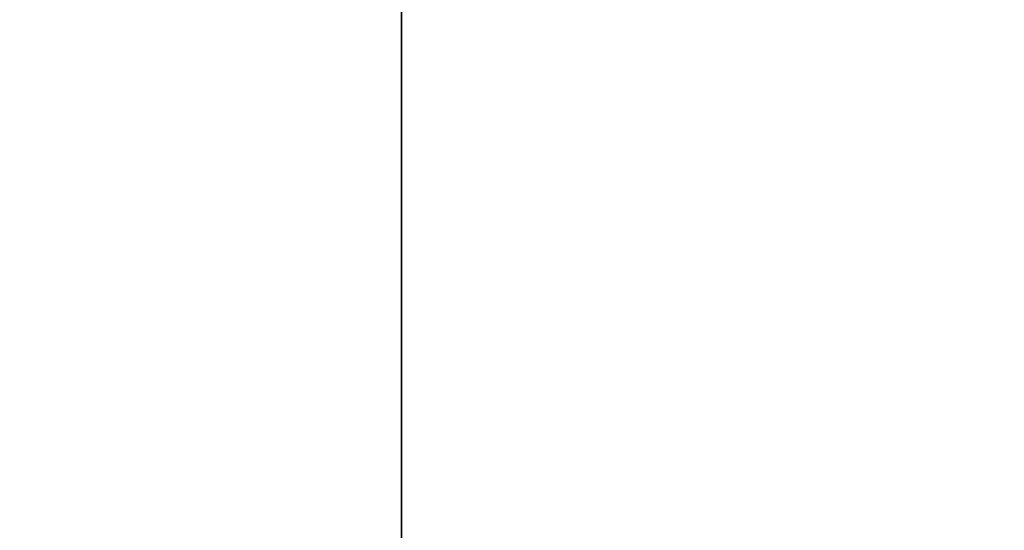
# Model space of a CAD drawing. Header units: millimetres. Extents: x 134 to 326, y 214 to 407.
# Tile 16 of 32: x 222.84 to 240.61, y 340.33 to 349.54. Entities that reach past the tile are written whole.
import ezdxf

# ---------------------------------------------------------------- set-up
doc = ezdxf.new("R2010")
doc.units = ezdxf.units.MM
doc.layers.add('Default', color=7, linetype='Continuous')

# ---------------------------------------------------------------- blocks, each defined once
blk = doc.blocks.new('Københavner vase Ø18 v15')
at = {"layer": 'Default', "color": 7, "true_color": 0xf6f6f3}
for p, q in [((0, 10, -52.298), (0, 10, 52.298)), ((0, 0, -24.597), (0, 0, -55.532))]:
    blk.add_line(p, q, dxfattribs=at)
at = {"layer": 'Default', "color": 7, "true_color": 0xf6f6f3, "extrusion": (0, 1, 0)}
for centre, radius in [((0, 0, 237.5), 95.232), ((0, 0, -5), 55.532)]:
    blk.add_circle(centre, radius, dxfattribs=at)
at = {"layer": 'Default', "color": 7, "true_color": 0xf6f6f3, "extrusion": (0, -1, 0)}
for centre in [(0, 0), (0, 0, 2.5)]:
    blk.add_circle(centre, 55.532, dxfattribs=at)
for centre, radius, start, end in [((0, 0, -245), 96.153, 180, 0), ((0, 0, -245), 90, 90, 270), ((0, 0, -245), 90, 270, 90), ((0, 0, -236.219), 80.075, 180, 270), ((0, 0, -236.219), 80.075, 270, 0), ((0, 0, 5), 60.532, 180, 270), ((0, 0, 5), 60.532, 270, 180)]:
    blk.add_arc(centre, radius, start, end, dxfattribs=at)
at = {"layer": 'Default', "color": 7, "true_color": 0xf6f6f3, "extrusion": (0, 1, 0)}
for centre, radius in [((0, 0, 230), 94.311), ((0, 0, 10), 52.298)]:
    blk.add_arc(centre, radius, 180, 0, dxfattribs=at)

msp = doc.modelspace()

# ---------------------------------------------------------------- block references
at = {"layer": 'Default', "extrusion": (0, -1, -8.75421e-16)}
msp.add_blockref('Københavner vase Ø18 v15', (229.734, -120, -310.65), dxfattribs=at)

doc.saveas('drawing.dxf')
